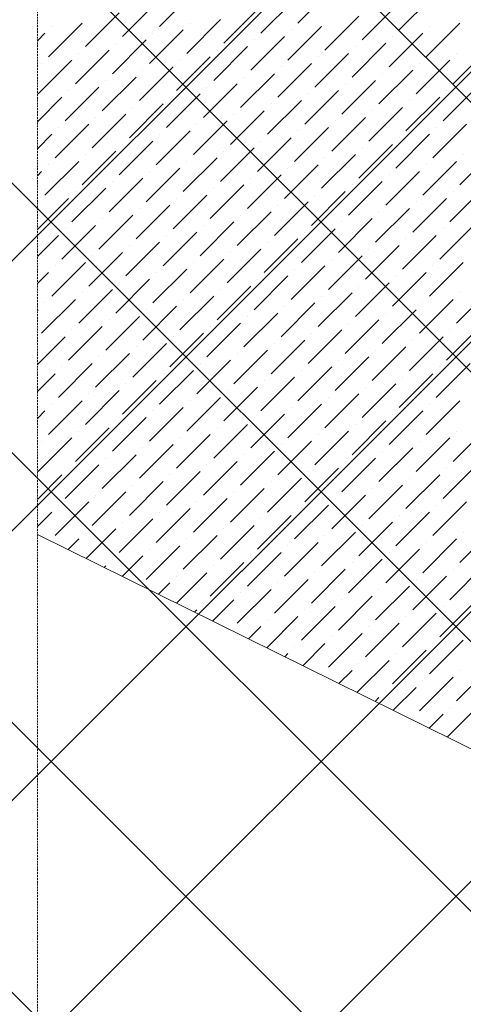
# Model space of a CAD drawing. Header units: millimetres. Extents: x -150 to 17700, y -24664 to 13830.
# Tile 25 of 58: x 4025 to 4606, y 9758 to 11049. Entities that reach past the tile are written whole.
import ezdxf

# ---------------------------------------------------------------- set-up
doc = ezdxf.new("R2010")
doc.units = ezdxf.units.MM
doc.header["$MEASUREMENT"] = 0
doc.linetypes.add('RCP XREF$0$( Hidden )', pattern=[0.375, 0.25, -0.125])
doc.layers.get('0').update_dxf_attribs({"lineweight": 5})
doc.layers.add('RCP XREF$0$A-CEILING-01', color=9, linetype='Continuous', lineweight=0, true_color=0x808080)
doc.layers.add('RCP XREF$0$A-CELING ELEMENT', color=9, linetype='Continuous', lineweight=0, true_color=0x808080)

# ---------------------------------------------------------------- blocks, each defined once
blk = doc.blocks.new('RCP XREF')
at = {"layer": 'RCP XREF$0$A-CEILING-01', "color": 8, "linetype": 'Continuous', "lineweight": 0, "true_color": 0x808080}
for p, q in [((200, 6917.5), (6662.5, 13380)), ((200, 6564), (7016, 13380)), ((200, 6210.4), (7369.6, 13380)), ((200, 5856.9), (7723.1, 13380)), ((10245.6, 3542.9), (408.6, 13380)), ((5890, 8252.1), (762.1, 13380)), ((6077.3, 8418.4), (1115.7, 13380)), ((10776, 4073.3), (1469.2, 13380)), ((5890.1, 9312.7), (1822.8, 13380)), ((11129.5, 4426.8), (2176.3, 13380)), ((200, 5503.3), (5890.1, 11193.4))]:
    blk.add_line(p, q, dxfattribs=at)
at = {"layer": 'RCP XREF$0$A-CELING ELEMENT', "color": 8, "linetype": 'RCP XREF$0$( Hidden )', "lineweight": 0, "ltscale": 10, "true_color": 0x808080}
blk.add_line((4048, 4720), (4048, 13830), dxfattribs=at)
at = {"layer": 'RCP XREF$0$A-CELING ELEMENT', "color": 8, "linetype": 'Continuous', "lineweight": 0, "true_color": 0x808080, "transparency": 33554687}
for p, q in [((4389.4, 11044.1), (4433.6, 11088.3)), ((4208.2, 11039.7), (4252.4, 11083.9)), ((4340.8, 11030.9), (4385, 11075.1)), ((4522, 11035.3), (4566.2, 11079.5)), ((4159.6, 11026.5), (4203.8, 11070.6)), ((4292.2, 11017.6), (4336.4, 11061.8)), ((4473.4, 11022), (4517.6, 11066.2)), ((4111, 11013.2), (4155.2, 11057.4)), ((4243.6, 11004.4), (4287.8, 11048.6)), ((4424.8, 11008.8), (4469, 11053)), ((4062.4, 10999.9), (4106.6, 11044.1)), ((4066.8, 11039.7), (4066.8, 11039.7)), ((4195, 10991.1), (4239.2, 11035.3)), ((4248, 11044.1), (4248, 11044.1)), ((4376.2, 10995.5), (4420.4, 11039.7)), ((4380.6, 11035.3), (4380.6, 11035.3)), ((4557.4, 10999.9), (4601.6, 11044.1)), ((4561.8, 11039.7), (4561.8, 11039.7)), ((4048, 11020.9), (4058, 11030.9)), ((4146.4, 10977.8), (4190.6, 11022)), ((4199.4, 11030.9), (4199.4, 11030.9)), ((4327.6, 10982.3), (4371.8, 11026.5)), ((4332, 11022), (4332, 11022)), ((4508.8, 10986.7), (4553, 11030.9)), ((4513.2, 11026.5), (4513.2, 11026.5)), ((4097.8, 10964.6), (4142, 11008.8)), ((4150.8, 11017.6), (4150.8, 11017.6)), ((4279, 10969), (4323.1, 11013.2)), ((4283.4, 11008.8), (4283.4, 11008.8)), ((4460.2, 10973.4), (4504.3, 11017.6)), ((4464.6, 11013.2), (4464.6, 11013.2)), ((4592.7, 10964.6), (4636.9, 11008.8)), ((4049.1, 10951.3), (4093.3, 10995.5)), ((4102.2, 11004.4), (4102.2, 11004.4)), ((4230.3, 10955.7), (4274.5, 10999.9)), ((4234.8, 10995.5), (4234.8, 10995.5)), ((4411.5, 10960.2), (4455.7, 11004.4)), ((4416, 10999.9), (4416, 10999.9)), ((4544.1, 10951.3), (4588.3, 10995.5)), ((4597.2, 11004.4), (4597.2, 11004.4)), ((4053.6, 10991.1), (4053.6, 10991.1)), ((4181.7, 10942.5), (4225.9, 10986.7)), ((4186.1, 10982.3), (4186.1, 10982.3)), ((4362.9, 10946.9), (4407.1, 10991.1)), ((4367.3, 10986.7), (4367.3, 10986.7)), ((4495.5, 10938.1), (4539.7, 10982.3)), ((4548.5, 10991.1), (4548.5, 10991.1)), ((4133.1, 10929.2), (4177.3, 10973.4)), ((4137.5, 10969), (4137.5, 10969)), ((4314.3, 10933.6), (4358.5, 10977.8)), ((4318.7, 10973.4), (4318.7, 10973.4)), ((4446.9, 10924.8), (4491.1, 10969)), ((4499.9, 10977.8), (4499.9, 10977.8)), ((4084.5, 10916), (4128.7, 10960.2)), ((4265.7, 10920.4), (4309.9, 10964.6)), ((4270.1, 10960.2), (4270.1, 10960.2)), ((4451.3, 10964.6), (4451.3, 10964.6)), ((4579.5, 10916), (4623.7, 10960.2)), ((4048, 10914.8), (4080.1, 10946.9)), ((4088.9, 10955.7), (4088.9, 10955.7)), ((4217.1, 10907.1), (4261.3, 10951.3)), ((4221.5, 10946.9), (4221.5, 10946.9)), ((4398.3, 10911.5), (4442.5, 10955.7)), ((4402.7, 10951.3), (4402.7, 10951.3)), ((4530.9, 10902.7), (4575.1, 10946.9)), ((4583.9, 10955.7), (4583.9, 10955.7)), ((4168.5, 10893.9), (4212.7, 10938.1)), ((4172.9, 10933.6), (4172.9, 10933.6)), ((4349.7, 10898.3), (4393.9, 10942.5)), ((4354.1, 10938.1), (4354.1, 10938.1)), ((4482.2, 10889.5), (4526.4, 10933.6)), ((4535.3, 10942.5), (4535.3, 10942.5)), ((4119.9, 10880.6), (4164, 10924.8)), ((4124.3, 10920.4), (4124.3, 10920.4)), ((4301.1, 10885), (4345.2, 10929.2)), ((4305.5, 10924.8), (4305.5, 10924.8)), ((4433.6, 10876.2), (4477.8, 10920.4)), ((4486.7, 10929.2), (4486.7, 10929.2)), ((4071.2, 10867.4), (4115.4, 10911.5)), ((4075.7, 10907.1), (4075.7, 10907.1)), ((4252.4, 10871.8), (4296.6, 10916)), ((4256.9, 10911.5), (4256.9, 10911.5)), ((4385, 10862.9), (4429.2, 10907.1)), ((4438.1, 10916), (4438.1, 10916)), ((4566.2, 10867.4), (4610.4, 10911.5)), ((4570.6, 10907.1), (4570.6, 10907.1)), ((4048, 10879.5), (4066.8, 10898.3)), ((4203.8, 10858.5), (4248, 10902.7)), ((4208.2, 10898.3), (4208.2, 10898.3)), ((4336.4, 10849.7), (4380.6, 10893.9)), ((4389.4, 10902.7), (4389.4, 10902.7)), ((4517.6, 10854.1), (4561.8, 10898.3)), ((4522, 10893.9), (4522, 10893.9)), ((4155.2, 10845.3), (4199.4, 10889.5)), ((4159.6, 10885), (4159.6, 10885)), ((4287.8, 10836.4), (4332, 10880.6)), ((4340.8, 10889.5), (4340.8, 10889.5)), ((4469, 10840.8), (4513.2, 10885)), ((4473.4, 10880.6), (4473.4, 10880.6)), ((4106.6, 10832), (4150.8, 10876.2)), ((4111, 10871.8), (4111, 10871.8)), ((4239.2, 10823.2), (4283.4, 10867.4)), ((4292.2, 10876.2), (4292.2, 10876.2)), ((4420.4, 10827.6), (4464.6, 10871.8)), ((4424.8, 10867.4), (4424.8, 10867.4)), ((4601.6, 10832), (4645.8, 10876.2)), ((4606, 10871.8), (4606, 10871.8)), ((4058, 10818.7), (4102.2, 10862.9)), ((4062.4, 10858.5), (4062.4, 10858.5)), ((4190.6, 10809.9), (4234.8, 10854.1)), ((4243.6, 10862.9), (4243.6, 10862.9)), ((4371.8, 10814.3), (4416, 10858.5)), ((4376.2, 10854.1), (4376.2, 10854.1)), ((4553, 10818.7), (4597.2, 10862.9)), ((4557.4, 10858.5), (4557.4, 10858.5)), ((4048, 10844.1), (4053.6, 10849.7)), ((4142, 10796.6), (4186.1, 10840.8)), ((4195, 10849.7), (4195, 10849.7)), ((4323.1, 10801.1), (4367.3, 10845.3)), ((4327.6, 10840.8), (4327.6, 10840.8)), ((4504.3, 10805.5), (4548.5, 10849.7)), ((4508.8, 10845.3), (4508.8, 10845.3)), ((4093.3, 10783.4), (4137.5, 10827.6)), ((4146.4, 10836.4), (4146.4, 10836.4)), ((4274.5, 10787.8), (4318.7, 10832)), ((4279, 10827.6), (4279, 10827.6)), ((4455.7, 10792.2), (4499.9, 10836.4)), ((4460.2, 10832), (4460.2, 10832)), ((4588.3, 10783.4), (4632.5, 10827.6)), ((4048, 10773.4), (4088.9, 10814.3)), ((4097.8, 10823.2), (4097.8, 10823.2)), ((4225.9, 10774.5), (4270.1, 10818.7)), ((4230.3, 10814.3), (4230.3, 10814.3)), ((4407.1, 10779), (4451.3, 10823.2)), ((4411.5, 10818.7), (4411.5, 10818.7)), ((4539.7, 10770.1), (4583.9, 10814.3)), ((4592.7, 10823.2), (4592.7, 10823.2)), ((4049.1, 10809.9), (4049.1, 10809.9)), ((4177.3, 10761.3), (4221.5, 10805.5)), ((4358.5, 10765.7), (4402.7, 10809.9)), ((4362.9, 10805.5), (4362.9, 10805.5)), ((4544.1, 10809.9), (4544.1, 10809.9)), ((4128.7, 10748), (4172.9, 10792.2)), ((4181.7, 10801.1), (4181.7, 10801.1)), ((4309.9, 10752.4), (4354.1, 10796.6)), ((4314.3, 10792.2), (4314.3, 10792.2)), ((4491.1, 10756.9), (4535.3, 10801.1)), ((4495.5, 10796.6), (4495.5, 10796.6)), ((4080.1, 10734.8), (4124.3, 10779)), ((4133.1, 10787.8), (4133.1, 10787.8)), ((4261.3, 10739.2), (4305.5, 10783.4)), ((4265.7, 10779), (4265.7, 10779)), ((4442.5, 10743.6), (4486.7, 10787.8)), ((4446.9, 10783.4), (4446.9, 10783.4)), ((4575.1, 10734.8), (4619.2, 10779)), ((4048, 10738), (4075.7, 10765.7)), ((4084.5, 10774.5), (4084.5, 10774.5)), ((4212.7, 10725.9), (4256.9, 10770.1)), ((4217.1, 10765.7), (4217.1, 10765.7)), ((4393.9, 10730.4), (4438.1, 10774.5)), ((4398.3, 10770.1), (4398.3, 10770.1)), ((4526.4, 10721.5), (4570.6, 10765.7)), ((4579.5, 10774.5), (4579.5, 10774.5)), ((4164, 10712.7), (4208.2, 10756.9)), ((4168.5, 10752.4), (4168.5, 10752.4)), ((4345.2, 10717.1), (4389.4, 10761.3)), ((4349.7, 10756.9), (4349.7, 10756.9)), ((4477.8, 10708.3), (4522, 10752.4)), ((4530.9, 10761.3), (4530.9, 10761.3)), ((4115.4, 10699.4), (4159.6, 10743.6)), ((4119.9, 10739.2), (4119.9, 10739.2)), ((4296.6, 10703.8), (4340.8, 10748)), ((4301.1, 10743.6), (4301.1, 10743.6)), ((4429.2, 10695), (4473.4, 10739.2)), ((4482.2, 10748), (4482.2, 10748)), ((4066.8, 10686.2), (4111, 10730.4)), ((4071.2, 10725.9), (4071.2, 10725.9)), ((4248, 10690.6), (4292.2, 10734.8)), ((4252.4, 10730.4), (4252.4, 10730.4)), ((4380.6, 10681.7), (4424.8, 10725.9)), ((4433.6, 10734.8), (4433.6, 10734.8)), ((4561.8, 10686.2), (4606, 10730.4)), ((4566.2, 10725.9), (4566.2, 10725.9)), ((4048, 10702.7), (4062.4, 10717.1)), ((4199.4, 10677.3), (4243.6, 10721.5)), ((4203.8, 10717.1), (4203.8, 10717.1)), ((4332, 10668.5), (4376.2, 10712.7)), ((4385, 10721.5), (4385, 10721.5)), ((4513.2, 10672.9), (4557.4, 10717.1)), ((4517.6, 10712.7), (4517.6, 10712.7)), ((4150.8, 10664.1), (4195, 10708.3)), ((4155.2, 10703.8), (4155.2, 10703.8)), ((4283.4, 10655.2), (4327.6, 10699.4)), ((4336.4, 10708.3), (4336.4, 10708.3)), ((4464.6, 10659.6), (4508.8, 10703.8)), ((4469, 10699.4), (4469, 10699.4)), ((4102.2, 10650.8), (4146.4, 10695)), ((4106.6, 10690.6), (4106.6, 10690.6)), ((4234.8, 10642), (4279, 10686.2)), ((4287.8, 10695), (4287.8, 10695)), ((4416, 10646.4), (4460.2, 10690.6)), ((4420.4, 10686.2), (4420.4, 10686.2)), ((4597.2, 10650.8), (4641.3, 10695)), ((4601.6, 10690.6), (4601.6, 10690.6)), ((4053.6, 10637.5), (4097.8, 10681.7)), ((4058, 10677.3), (4058, 10677.3)), ((4186.1, 10628.7), (4230.3, 10672.9)), ((4239.2, 10681.7), (4239.2, 10681.7)), ((4367.3, 10633.1), (4411.5, 10677.3)), ((4371.8, 10672.9), (4371.8, 10672.9)), ((4548.5, 10637.5), (4592.7, 10681.7)), ((4553, 10677.3), (4553, 10677.3)), ((4048, 10667.3), (4049.1, 10668.5)), ((4137.5, 10615.4), (4181.7, 10659.6)), ((4190.6, 10668.5), (4190.6, 10668.5)), ((4318.7, 10619.9), (4362.9, 10664.1)), ((4323.1, 10659.6), (4323.1, 10659.6)), ((4499.9, 10624.3), (4544.1, 10668.5)), ((4504.3, 10664.1), (4504.3, 10664.1)), ((4088.9, 10602.2), (4133.1, 10646.4)), ((4142, 10655.2), (4142, 10655.2)), ((4270.1, 10606.6), (4314.3, 10650.8)), ((4274.5, 10646.4), (4274.5, 10646.4)), ((4451.3, 10611), (4495.5, 10655.2)), ((4455.7, 10650.8), (4455.7, 10650.8)), ((4583.9, 10602.2), (4628.1, 10646.4)), ((4093.3, 10642), (4093.3, 10642)), ((4221.5, 10593.4), (4265.7, 10637.5)), ((4402.7, 10597.8), (4446.9, 10642)), ((4407.1, 10637.5), (4407.1, 10637.5)), ((4588.3, 10642), (4588.3, 10642)), ((4048, 10596.6), (4084.5, 10633.1)), ((4172.9, 10580.1), (4217.1, 10624.3)), ((4225.9, 10633.1), (4225.9, 10633.1)), ((4354.1, 10584.5), (4398.3, 10628.7)), ((4358.5, 10624.3), (4358.5, 10624.3)), ((4535.3, 10588.9), (4579.5, 10633.1)), ((4539.7, 10628.7), (4539.7, 10628.7)), ((4124.3, 10566.8), (4168.5, 10611)), ((4177.3, 10619.9), (4177.3, 10619.9)), ((4305.5, 10571.3), (4349.7, 10615.4)), ((4309.9, 10611), (4309.9, 10611)), ((4486.7, 10575.7), (4530.9, 10619.9)), ((4491.1, 10615.4), (4491.1, 10615.4)), ((4075.7, 10553.6), (4119.9, 10597.8)), ((4128.7, 10606.6), (4128.7, 10606.6)), ((4256.9, 10558), (4301.1, 10602.2)), ((4261.3, 10597.8), (4261.3, 10597.8)), ((4438.1, 10562.4), (4482.2, 10606.6)), ((4442.5, 10602.2), (4442.5, 10602.2)), ((4570.6, 10553.6), (4614.8, 10597.8)), ((4048, 10561.3), (4071.2, 10584.5)), ((4080.1, 10593.4), (4080.1, 10593.4)), ((4208.2, 10544.7), (4252.4, 10588.9)), ((4212.7, 10584.5), (4212.7, 10584.5)), ((4389.4, 10549.2), (4433.6, 10593.4)), ((4393.9, 10588.9), (4393.9, 10588.9)), ((4522, 10540.3), (4566.2, 10584.5)), ((4575.1, 10593.4), (4575.1, 10593.4)), ((4159.6, 10531.5), (4203.8, 10575.7)), ((4164, 10571.3), (4164, 10571.3)), ((4340.8, 10535.9), (4385, 10580.1)), ((4345.2, 10575.7), (4345.2, 10575.7)), ((4473.4, 10527.1), (4517.6, 10571.3)), ((4526.4, 10580.1), (4526.4, 10580.1)), ((4111, 10518.2), (4155.2, 10562.4)), ((4115.4, 10558), (4115.4, 10558)), ((4292.2, 10522.6), (4336.4, 10566.8)), ((4296.6, 10562.4), (4296.6, 10562.4)), ((4424.8, 10513.8), (4469, 10558)), ((4477.8, 10566.8), (4477.8, 10566.8)), ((4062.4, 10505), (4106.6, 10549.2)), ((4066.8, 10544.7), (4066.8, 10544.7)), ((4243.6, 10509.4), (4287.8, 10553.6)), ((4248, 10549.2), (4248, 10549.2)), ((4376.2, 10500.5), (4420.4, 10544.7)), ((4429.2, 10553.6), (4429.2, 10553.6)), ((4557.4, 10505), (4601.6, 10549.2)), ((4561.8, 10544.7), (4561.8, 10544.7)), ((4048, 10525.9), (4058, 10535.9)), ((4195, 10496.1), (4239.2, 10540.3)), ((4199.4, 10535.9), (4199.4, 10535.9)), ((4327.6, 10487.3), (4371.8, 10531.5)), ((4380.6, 10540.3), (4380.6, 10540.3)), ((4508.8, 10491.7), (4553, 10535.9)), ((4513.2, 10531.5), (4513.2, 10531.5)), ((4146.4, 10482.9), (4190.6, 10527.1)), ((4150.8, 10522.6), (4150.8, 10522.6)), ((4279, 10474), (4323.1, 10518.2)), ((4332, 10527.1), (4332, 10527.1)), ((4460.2, 10478.4), (4504.3, 10522.6)), ((4464.6, 10518.2), (4464.6, 10518.2)), ((4097.8, 10469.6), (4142, 10513.8)), ((4102.2, 10509.4), (4102.2, 10509.4)), ((4230.3, 10460.8), (4274.5, 10505)), ((4283.4, 10513.8), (4283.4, 10513.8)), ((4411.5, 10465.2), (4455.7, 10509.4)), ((4416, 10505), (4416, 10505)), ((4592.7, 10469.6), (4636.9, 10513.8)), ((4597.2, 10509.4), (4597.2, 10509.4)), ((4049.1, 10456.3), (4093.3, 10500.5)), ((4053.6, 10496.1), (4053.6, 10496.1)), ((4181.7, 10447.5), (4225.9, 10491.7)), ((4234.8, 10500.5), (4234.8, 10500.5)), ((4362.9, 10451.9), (4407.1, 10496.1)), ((4367.3, 10491.7), (4367.3, 10491.7)), ((4544.1, 10456.3), (4588.3, 10500.5)), ((4548.5, 10496.1), (4548.5, 10496.1)), ((4186.1, 10487.3), (4186.1, 10487.3)), ((4314.3, 10438.7), (4358.5, 10482.9)), ((4495.5, 10443.1), (4539.7, 10487.3)), ((4499.9, 10482.9), (4499.9, 10482.9)), ((4133.1, 10434.3), (4177.3, 10478.4)), ((4137.5, 10474), (4137.5, 10474)), ((4265.7, 10425.4), (4309.9, 10469.6)), ((4318.7, 10478.4), (4318.7, 10478.4)), ((4446.9, 10429.8), (4491.1, 10474)), ((4451.3, 10469.6), (4451.3, 10469.6)), ((4084.5, 10421), (4128.7, 10465.2)), ((4088.9, 10460.8), (4088.9, 10460.8)), ((4217.1, 10412.2), (4261.3, 10456.3)), ((4270.1, 10465.2), (4270.1, 10465.2)), ((4398.3, 10416.6), (4442.5, 10460.8)), ((4402.7, 10456.3), (4402.7, 10456.3)), ((4579.5, 10421), (4623.7, 10465.2)), ((4583.9, 10460.8), (4583.9, 10460.8)), ((4048, 10419.8), (4080.1, 10451.9)), ((4168.5, 10398.9), (4212.7, 10443.1)), ((4221.5, 10451.9), (4221.5, 10451.9)), ((4349.7, 10403.3), (4393.9, 10447.5)), ((4354.1, 10443.1), (4354.1, 10443.1)), ((4530.9, 10407.7), (4575.1, 10451.9)), ((4535.3, 10447.5), (4535.3, 10447.5)), ((4119.9, 10385.6), (4164, 10429.8)), ((4172.9, 10438.7), (4172.9, 10438.7)), ((4301.1, 10390.1), (4345.2, 10434.3)), ((4305.5, 10429.8), (4305.5, 10429.8)), ((4482.2, 10394.5), (4526.4, 10438.7)), ((4486.7, 10434.3), (4486.7, 10434.3)), ((4071.2, 10372.4), (4115.4, 10416.6)), ((4124.3, 10425.4), (4124.3, 10425.4)), ((4252.4, 10376.8), (4296.6, 10421)), ((4256.9, 10416.6), (4256.9, 10416.6)), ((4433.6, 10381.2), (4477.8, 10425.4)), ((4438.1, 10421), (4438.1, 10421)), ((4566.2, 10372.4), (4610.4, 10416.6)), ((4048, 10384.5), (4066.8, 10403.3)), ((4075.7, 10412.2), (4075.7, 10412.2)), ((4203.8, 10363.5), (4248, 10407.7)), ((4208.2, 10403.3), (4208.2, 10403.3)), ((4385, 10368), (4429.2, 10412.2)), ((4389.4, 10407.7), (4389.4, 10407.7)), ((4517.6, 10359.1), (4561.8, 10403.3)), ((4570.6, 10412.2), (4570.6, 10412.2)), ((4155.2, 10350.3), (4199.4, 10394.5)), ((4159.6, 10390.1), (4159.6, 10390.1)), ((4336.4, 10354.7), (4380.6, 10398.9)), ((4340.8, 10394.5), (4340.8, 10394.5)), ((4469, 10345.9), (4513.2, 10390.1)), ((4522, 10398.9), (4522, 10398.9)), ((4111, 10376.8), (4111, 10376.8)), ((4111.9, 10342.3), (4150.8, 10381.2)), ((4287.8, 10341.4), (4332, 10385.6)), ((4292.2, 10381.2), (4292.2, 10381.2)), ((4420.4, 10332.6), (4464.6, 10376.8)), ((4473.4, 10385.6), (4473.4, 10385.6)), ((4601.6, 10337), (4645.8, 10381.2)), ((4606, 10376.8), (4606, 10376.8)), ((4088.2, 10354), (4102.2, 10368)), ((4239.2, 10328.2), (4283.4, 10372.4)), ((4243.6, 10368), (4243.6, 10368)), ((4371.8, 10319.3), (4416, 10363.5)), ((4424.8, 10372.4), (4424.8, 10372.4)), ((4553, 10323.8), (4597.2, 10368)), ((4557.4, 10363.5), (4557.4, 10363.5)), ((4190.6, 10314.9), (4234.8, 10359.1)), ((4195, 10354.7), (4195, 10354.7)), ((4323.1, 10306.1), (4367.3, 10350.3)), ((4376.2, 10359.1), (4376.2, 10359.1)), ((4504.3, 10310.5), (4548.5, 10354.7)), ((4508.8, 10350.3), (4508.8, 10350.3)), ((4146.4, 10341.4), (4146.4, 10341.4)), ((4159.2, 10318.9), (4186.1, 10345.9)), ((4274.5, 10292.8), (4318.7, 10337)), ((4327.6, 10345.9), (4327.6, 10345.9)), ((4455.7, 10297.2), (4499.9, 10341.4)), ((4460.2, 10337), (4460.2, 10337)), ((4135.5, 10330.6), (4137.5, 10332.6)), ((4230.1, 10283.8), (4270.1, 10323.8)), ((4279, 10332.6), (4279, 10332.6)), ((4407.1, 10284), (4451.3, 10328.2)), ((4411.5, 10323.8), (4411.5, 10323.8)), ((4588.3, 10288.4), (4632.5, 10332.6)), ((4592.7, 10328.2), (4592.7, 10328.2)), ((4230.3, 10319.3), (4230.3, 10319.3)), ((4358.5, 10270.7), (4402.7, 10314.9)), ((4539.7, 10275.2), (4583.9, 10319.3)), ((4544.1, 10314.9), (4544.1, 10314.9)), ((4206.5, 10295.5), (4221.5, 10310.5)), ((4309.9, 10257.5), (4354.1, 10301.7)), ((4362.9, 10310.5), (4362.9, 10310.5)), ((4491.1, 10261.9), (4535.3, 10306.1)), ((4495.5, 10301.7), (4495.5, 10301.7)), ((4277.5, 10260.4), (4305.5, 10288.4)), ((4314.3, 10297.2), (4314.3, 10297.2)), ((4442.5, 10248.6), (4486.7, 10292.8)), ((4446.9, 10288.4), (4446.9, 10288.4)), ((4253.8, 10272.1), (4256.9, 10275.2)), ((4265.7, 10284), (4265.7, 10284)), ((4393.9, 10235.4), (4438.1, 10279.6)), ((4398.3, 10275.2), (4398.3, 10275.2)), ((4575.1, 10239.8), (4619.2, 10284)), ((4579.5, 10279.6), (4579.5, 10279.6)), ((4348.4, 10225.3), (4389.4, 10266.3)), ((4349.7, 10261.9), (4349.7, 10261.9)), ((4526.4, 10226.5), (4570.6, 10270.7)), ((4530.9, 10266.3), (4530.9, 10266.3)), ((4324.8, 10237), (4340.8, 10253.1)), ((4477.8, 10213.3), (4522, 10257.5)), ((4482.2, 10253.1), (4482.2, 10253.1)), ((4429.2, 10200), (4473.4, 10244.2)), ((4433.6, 10239.8), (4433.6, 10239.8)), ((4561.8, 10191.2), (4606, 10235.4)), ((4385, 10226.5), (4385, 10226.5)), ((4395.8, 10201.9), (4424.8, 10231)), ((4513.2, 10177.9), (4557.4, 10222.1)), ((4566.2, 10231), (4566.2, 10231)), ((4372.1, 10213.6), (4376.2, 10217.7)), ((4466.7, 10166.8), (4508.8, 10208.9)), ((4517.6, 10217.7), (4517.6, 10217.7)), ((4443.1, 10178.5), (4460.2, 10195.6)), ((4469, 10204.4), (4469, 10204.4)), ((4597.2, 10155.8), (4641.3, 10200)), ((4601.6, 10195.6), (4601.6, 10195.6)), ((4420.4, 10191.2), (4420.4, 10191.2)), ((4548.5, 10142.6), (4592.7, 10186.8)), ((4553, 10182.3), (4553, 10182.3)), ((4504.3, 10169.1), (4504.3, 10169.1)), ((4514.1, 10143.4), (4544.1, 10173.5)), ((4490.4, 10155.1), (4495.5, 10160.2)), ((4585, 10108.4), (4628.1, 10151.4)), ((4588.3, 10147), (4588.3, 10147)), ((4539.7, 10133.7), (4539.7, 10133.7)), ((4561.4, 10120.1), (4579.5, 10138.2))]:
    blk.add_line(p, q, dxfattribs=at)
at = {"layer": 'RCP XREF$0$A-CELING ELEMENT', "color": 8, "lineweight": 0, "true_color": 0x808080}
blk.add_line((9134.2, 7859.4), (4048, 10373.8), dxfattribs=at)

msp = doc.modelspace()

# ---------------------------------------------------------------- block references
at = {"color": 8, "true_color": 0x808080}
msp.add_blockref('RCP XREF', (0, 0), dxfattribs=at)

doc.saveas('drawing.dxf')
